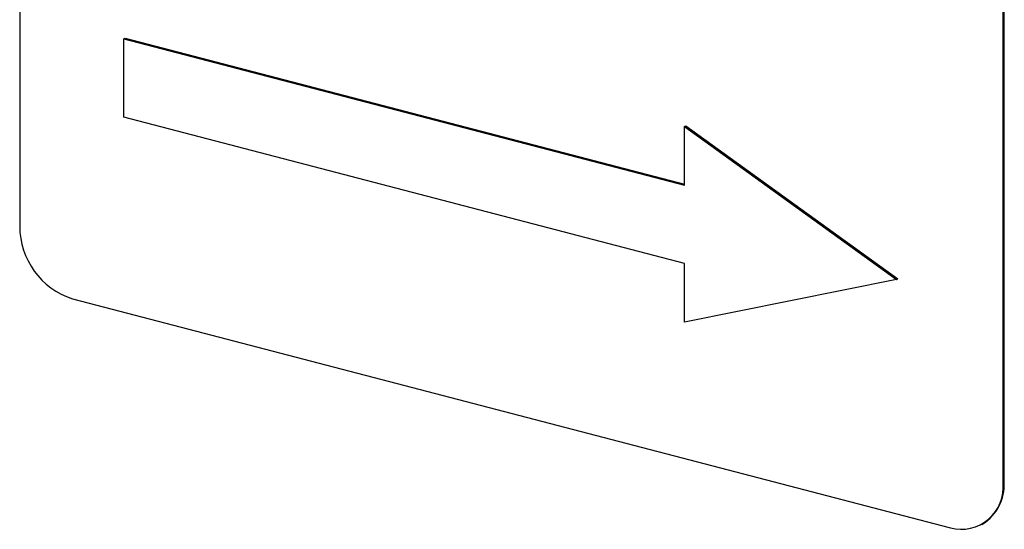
# Model space of a CAD drawing. Header units: millimetres. Extents: x 0 to 2100, y 0 to 1485.
# Tile 32 of 43: x 1700 to 1723, y 1155 to 1167. Entities that reach past the tile are written whole.
import ezdxf

# ---------------------------------------------------------------- set-up
doc = ezdxf.new("R2010")
doc.units = ezdxf.units.MM
doc.header["$LTSCALE"] = 5

msp = doc.modelspace()

# ---------------------------------------------------------------- linework, layer by layer
at = {"color": 7, "linetype": 'Continuous', "lineweight": 25}
for p, q in [((1699.905, 1206.972), (1699.904, 1161.731)), ((1723.064, 1155.687), (1723.065, 1200.927)), ((1723.092, 1155.702), (1723.093, 1200.943)), ((1702.357, 1166.146), (1702.385, 1166.162)), ((1702.357, 1164.299), (1702.357, 1166.146)), ((1702.357, 1166.146), (1715.562, 1162.699)), ((1702.385, 1166.162), (1715.562, 1162.723)), ((1715.562, 1160.853), (1702.357, 1164.299)), ((1715.562, 1164.084), (1715.59, 1164.1)), ((1715.562, 1164.084), (1720.554, 1160.473)), ((1715.562, 1162.699), (1715.562, 1164.084)), ((1715.59, 1164.1), (1720.583, 1160.489)), ((1715.562, 1159.468), (1715.562, 1160.853)), ((1720.554, 1160.473), (1715.562, 1159.468)), ((1720.554, 1160.473), (1720.583, 1160.489)), ((1701.144, 1160.022), (1721.823, 1154.625)), ((1722.561, 1154.705), (1722.589, 1154.72))]:
    msp.add_line(p, q, dxfattribs=at)
at = {"color": 8, "linetype": 'Continuous', "lineweight": 18}
msp.add_line((1723.064, 1155.687), (1723.092, 1155.702), dxfattribs=at)
at = {"color": 7, "linetype": 'Continuous', "lineweight": 25}
for centre, radius, start, end in [((1701.709, 1161.737), 1.805, 180.1901, 251.7755), ((1722.079, 1155.582), 0.99, 254.9958, 6.079), ((1722, 1155.641), 1.093, 302.6028, 3.1952)]:
    msp.add_arc(centre, radius, start, end, dxfattribs=at)

doc.saveas('drawing.dxf')
